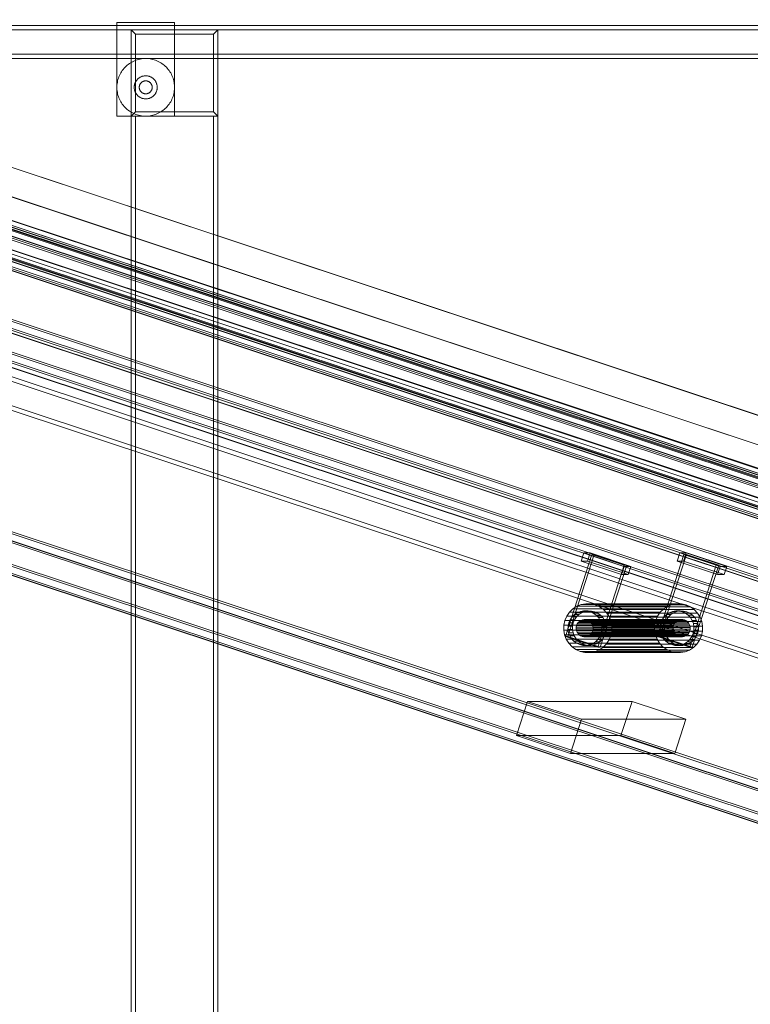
# Model space of a CAD drawing. Header units: millimetres. Extents: x -4395 to 65662, y -65530 to 6847.
# Tile 87 of 256: x 442 to 950, y -52468 to -51785. Entities that reach past the tile are written whole.
import ezdxf

# ---------------------------------------------------------------- set-up
doc = ezdxf.new("R2010")
doc.units = ezdxf.units.MM
doc.layers.add('R33_DET_lateral_C05', color=7, linetype='Continuous', lineweight=0)
doc.layers.add('R33_DET_lateral_C07', color=7, linetype='Continuous', lineweight=0)

msp = doc.modelspace()

# ---------------------------------------------------------------- linework, layer by layer
at = {"layer": 'R33_DET_lateral_C05'}
for p, q in [((510, -51852), (510, -51787)), ((510, -51787), (550, -51787)), ((550, -51852), (550, -51787)), ((360, -51789), (2740, -51789)), ((360, -51792), (2740, -51792)), ((580, -51792), (520, -51792)), ((523, -51795), (520, -51792)), ((520, -51792), (520, -51852)), ((577, -51795), (580, -51792)), ((580, -51852), (580, -51792)), ((577, -51795), (523, -51795)), ((523, -51795), (523, -51849)), ((577, -51849), (577, -51795)), ((300, -51809), (2800, -51809)), ((300, -51812), (2800, -51812)), ((518.734, -51815.475), (519.571, -51814.934)), ((519.571, -51814.934), (520.435, -51814.436)), ((520.435, -51814.436), (521.322, -51813.981)), ((521.322, -51813.981), (522.231, -51813.57)), ((522.231, -51813.57), (523.16, -51813.206)), ((523.16, -51813.206), (524.105, -51812.889)), ((524.105, -51812.889), (525.065, -51812.618)), ((525.065, -51812.618), (526.037, -51812.397)), ((526.037, -51812.397), (527.019, -51812.223)), ((527.019, -51812.223), (528.009, -51812.099)), ((528.009, -51812.099), (529.003, -51812.025)), ((530, -51812), (529.003, -51812.025)), ((530, -51812), (530.997, -51812.025)), ((530.997, -51812.025), (531.991, -51812.099)), ((531.991, -51812.099), (532.981, -51812.223)), ((532.981, -51812.223), (533.963, -51812.397)), ((533.963, -51812.397), (534.935, -51812.618)), ((534.935, -51812.618), (535.895, -51812.889)), ((535.895, -51812.889), (536.84, -51813.206)), ((536.84, -51813.206), (537.769, -51813.57)), ((537.769, -51813.57), (538.678, -51813.981)), ((538.678, -51813.981), (539.565, -51814.436)), ((539.565, -51814.436), (540.429, -51814.934)), ((540.429, -51814.934), (541.266, -51815.475)), ((512.203, -51822.876), (512.679, -51822)), ((512.679, -51822), (513.199, -51821.149)), ((513.199, -51821.149), (513.761, -51820.325)), ((513.761, -51820.325), (514.363, -51819.53)), ((514.363, -51819.53), (515.004, -51818.766)), ((515.004, -51818.766), (515.683, -51818.035)), ((515.683, -51818.035), (516.397, -51817.339)), ((516.397, -51817.339), (517.144, -51816.679)), ((517.144, -51816.679), (517.924, -51816.057)), ((517.924, -51816.057), (518.734, -51815.475)), ((541.266, -51815.475), (542.076, -51816.057)), ((542.076, -51816.057), (542.856, -51816.679)), ((542.856, -51816.679), (543.603, -51817.339)), ((543.603, -51817.339), (544.317, -51818.035)), ((544.317, -51818.035), (544.996, -51818.766)), ((544.996, -51818.766), (545.637, -51819.53)), ((545.637, -51819.53), (546.239, -51820.325)), ((546.239, -51820.325), (546.801, -51821.149)), ((546.801, -51821.149), (547.321, -51822)), ((547.321, -51822), (547.797, -51822.876)), ((510.155, -51829.513), (510.304, -51828.527)), ((510.304, -51828.527), (510.501, -51827.55)), ((510.501, -51827.55), (510.748, -51826.583)), ((510.748, -51826.583), (511.041, -51825.63)), ((511.041, -51825.63), (511.383, -51824.693)), ((511.383, -51824.693), (511.77, -51823.774)), ((511.77, -51823.774), (512.203, -51822.876)), ((522.553, -51829.077), (522.708, -51828.71)), ((522.708, -51828.71), (522.881, -51828.35)), ((522.881, -51828.35), (523.072, -51828)), ((523.072, -51828), (523.28, -51827.66)), ((523.28, -51827.66), (523.504, -51827.33)), ((523.504, -51827.33), (523.745, -51827.012)), ((523.745, -51827.012), (524.002, -51826.707)), ((524.002, -51826.707), (524.273, -51826.414)), ((524.273, -51826.414), (524.559, -51826.136)), ((524.559, -51826.136), (524.858, -51825.872)), ((524.858, -51825.872), (525.17, -51825.623)), ((525.17, -51825.623), (525.493, -51825.39)), ((525.493, -51825.39), (525.829, -51825.174)), ((525.829, -51825.174), (526.174, -51824.974)), ((526.174, -51824.974), (526.529, -51824.792)), ((526.529, -51824.792), (526.893, -51824.628)), ((526.626, -51829.022), (526.779, -51828.858)), ((526.779, -51828.858), (526.939, -51828.701)), ((526.893, -51824.628), (527.264, -51824.482)), ((526.939, -51828.701), (527.107, -51828.553)), ((527.107, -51828.553), (527.283, -51828.413)), ((527.264, -51824.482), (527.642, -51824.355)), ((527.283, -51828.413), (527.465, -51828.282)), ((527.465, -51828.282), (527.654, -51828.16)), ((527.642, -51824.355), (528.026, -51824.247)), ((527.654, -51828.16), (527.848, -51828.048)), ((527.848, -51828.048), (528.048, -51827.946)), ((528.026, -51824.247), (528.415, -51824.159)), ((528.048, -51827.946), (528.252, -51827.853)), ((528.252, -51827.853), (528.461, -51827.771)), ((528.415, -51824.159), (528.808, -51824.089)), ((528.461, -51827.771), (528.674, -51827.7)), ((528.674, -51827.7), (528.89, -51827.639)), ((528.808, -51824.089), (529.203, -51824.04)), ((528.89, -51827.639), (529.108, -51827.589)), ((529.108, -51827.589), (529.329, -51827.55)), ((529.203, -51824.04), (529.601, -51824.01)), ((529.329, -51827.55), (529.552, -51827.522)), ((529.552, -51827.522), (529.776, -51827.506)), ((530, -51824), (529.601, -51824.01)), ((530, -51827.5), (529.776, -51827.506)), ((530, -51824), (530.399, -51824.01)), ((530, -51827.5), (530.224, -51827.506)), ((530.224, -51827.506), (530.448, -51827.522)), ((530.399, -51824.01), (530.797, -51824.04)), ((530.448, -51827.522), (530.671, -51827.55)), ((530.671, -51827.55), (530.892, -51827.589)), ((530.797, -51824.04), (531.192, -51824.089)), ((530.892, -51827.589), (531.11, -51827.639)), ((531.11, -51827.639), (531.326, -51827.7)), ((531.192, -51824.089), (531.585, -51824.159)), ((531.326, -51827.7), (531.539, -51827.771)), ((531.539, -51827.771), (531.748, -51827.853)), ((531.585, -51824.159), (531.974, -51824.247)), ((531.748, -51827.853), (531.952, -51827.946)), ((531.952, -51827.946), (532.152, -51828.048)), ((531.974, -51824.247), (532.358, -51824.355)), ((532.152, -51828.048), (532.346, -51828.16)), ((532.346, -51828.16), (532.535, -51828.282)), ((532.358, -51824.355), (532.736, -51824.482)), ((532.535, -51828.282), (532.717, -51828.413)), ((532.717, -51828.413), (532.893, -51828.553)), ((532.736, -51824.482), (533.107, -51824.628)), ((532.893, -51828.553), (533.061, -51828.701)), ((533.061, -51828.701), (533.221, -51828.858)), ((533.107, -51824.628), (533.471, -51824.792)), ((533.221, -51828.858), (533.374, -51829.022)), ((533.471, -51824.792), (533.826, -51824.974)), ((533.826, -51824.974), (534.171, -51825.174)), ((534.171, -51825.174), (534.507, -51825.39)), ((534.507, -51825.39), (534.83, -51825.623)), ((534.83, -51825.623), (535.142, -51825.872)), ((535.142, -51825.872), (535.441, -51826.136)), ((535.441, -51826.136), (535.727, -51826.414)), ((535.727, -51826.414), (535.998, -51826.707)), ((535.998, -51826.707), (536.255, -51827.012)), ((536.255, -51827.012), (536.496, -51827.33)), ((536.496, -51827.33), (536.72, -51827.66)), ((536.72, -51827.66), (536.928, -51828)), ((536.928, -51828), (537.119, -51828.35)), ((537.119, -51828.35), (537.292, -51828.71)), ((537.292, -51828.71), (537.447, -51829.077)), ((547.797, -51822.876), (548.23, -51823.774)), ((548.23, -51823.774), (548.617, -51824.693)), ((548.617, -51824.693), (548.959, -51825.63)), ((548.959, -51825.63), (549.252, -51826.583)), ((549.252, -51826.583), (549.499, -51827.55)), ((549.499, -51827.55), (549.696, -51828.527)), ((549.696, -51828.527), (549.845, -51829.513)), ((510.006, -51831.501), (510.056, -51830.505)), ((510.006, -51832.499), (510.006, -51831.501)), ((510.056, -51833.495), (510.006, -51832.499)), ((510.056, -51830.505), (510.155, -51829.513)), ((510.155, -51834.487), (510.056, -51833.495)), ((510.304, -51835.473), (510.155, -51834.487)), ((510.501, -51836.45), (510.304, -51835.473)), ((522.002, -51831.801), (522.022, -51831.402)), ((522.002, -51832.199), (522.002, -51831.801)), ((522.022, -51832.598), (522.002, -51832.199)), ((522.022, -51831.402), (522.062, -51831.005)), ((522.062, -51832.995), (522.022, -51832.598)), ((522.062, -51831.005), (522.122, -51830.611)), ((522.122, -51833.389), (522.062, -51832.995)), ((522.122, -51830.611), (522.201, -51830.22)), ((522.201, -51833.78), (522.122, -51833.389)), ((522.201, -51830.22), (522.299, -51829.833)), ((522.299, -51834.167), (522.201, -51833.78)), ((522.299, -51829.833), (522.417, -51829.452)), ((522.417, -51834.548), (522.299, -51834.167)), ((522.417, -51829.452), (522.553, -51829.077)), ((522.553, -51834.923), (522.417, -51834.548)), ((522.708, -51835.29), (522.553, -51834.923)), ((522.881, -51835.65), (522.708, -51835.29)), ((523.072, -51836), (522.881, -51835.65)), ((525.501, -51831.888), (525.513, -51831.664)), ((525.501, -51832.112), (525.501, -51831.888)), ((525.513, -51832.336), (525.501, -51832.112)), ((525.513, -51831.664), (525.535, -51831.44)), ((525.535, -51832.56), (525.513, -51832.336)), ((525.535, -51831.44), (525.568, -51831.219)), ((525.568, -51832.781), (525.535, -51832.56)), ((525.568, -51831.219), (525.613, -51830.999)), ((525.613, -51833.001), (525.568, -51832.781)), ((525.613, -51830.999), (525.668, -51830.781)), ((525.668, -51833.219), (525.613, -51833.001)), ((525.668, -51830.781), (525.734, -51830.567)), ((525.734, -51833.433), (525.668, -51833.219)), ((525.734, -51830.567), (525.811, -51830.356)), ((525.811, -51833.644), (525.734, -51833.433)), ((525.811, -51830.356), (525.898, -51830.149)), ((525.898, -51833.851), (525.811, -51833.644)), ((525.898, -51830.149), (525.996, -51829.947)), ((525.996, -51834.053), (525.898, -51833.851)), ((525.996, -51829.947), (526.103, -51829.75)), ((526.103, -51834.25), (525.996, -51834.053)), ((526.103, -51829.75), (526.22, -51829.559)), ((526.22, -51834.441), (526.103, -51834.25)), ((526.22, -51829.559), (526.346, -51829.373)), ((526.346, -51834.627), (526.22, -51834.441)), ((526.346, -51829.373), (526.482, -51829.194)), ((526.482, -51834.806), (526.346, -51834.627)), ((526.482, -51829.194), (526.626, -51829.022)), ((526.626, -51834.978), (526.482, -51834.806)), ((526.779, -51835.142), (526.626, -51834.978)), ((526.939, -51835.299), (526.779, -51835.142)), ((527.107, -51835.447), (526.939, -51835.299)), ((527.283, -51835.587), (527.107, -51835.447)), ((527.465, -51835.718), (527.283, -51835.587)), ((527.654, -51835.84), (527.465, -51835.718)), ((532.535, -51835.718), (532.346, -51835.84)), ((532.717, -51835.587), (532.535, -51835.718)), ((532.893, -51835.447), (532.717, -51835.587)), ((533.061, -51835.299), (532.893, -51835.447)), ((533.221, -51835.142), (533.061, -51835.299)), ((533.374, -51834.978), (533.221, -51835.142)), ((533.374, -51829.022), (533.518, -51829.194)), ((533.518, -51834.806), (533.374, -51834.978)), ((533.518, -51829.194), (533.654, -51829.373)), ((533.654, -51834.627), (533.518, -51834.806)), ((533.654, -51829.373), (533.78, -51829.559)), ((533.78, -51834.441), (533.654, -51834.627)), ((533.78, -51829.559), (533.897, -51829.75)), ((533.897, -51834.25), (533.78, -51834.441)), ((533.897, -51829.75), (534.004, -51829.947)), ((534.004, -51834.053), (533.897, -51834.25)), ((534.004, -51829.947), (534.102, -51830.149)), ((534.102, -51833.851), (534.004, -51834.053)), ((534.102, -51830.149), (534.189, -51830.356)), ((534.189, -51833.644), (534.102, -51833.851)), ((534.189, -51830.356), (534.266, -51830.567)), ((534.266, -51833.433), (534.189, -51833.644)), ((534.266, -51830.567), (534.332, -51830.781)), ((534.332, -51833.219), (534.266, -51833.433)), ((534.332, -51830.781), (534.387, -51830.999)), ((534.387, -51833.001), (534.332, -51833.219)), ((534.387, -51830.999), (534.432, -51831.219)), ((534.432, -51832.781), (534.387, -51833.001)), ((534.432, -51831.219), (534.465, -51831.44)), ((534.465, -51832.56), (534.432, -51832.781)), ((534.465, -51831.44), (534.487, -51831.664)), ((534.487, -51832.336), (534.465, -51832.56)), ((534.487, -51831.664), (534.499, -51831.888)), ((534.499, -51832.112), (534.487, -51832.336)), ((534.499, -51831.888), (534.499, -51832.112)), ((537.119, -51835.65), (536.928, -51836)), ((537.292, -51835.29), (537.119, -51835.65)), ((537.447, -51834.923), (537.292, -51835.29)), ((537.447, -51829.077), (537.583, -51829.452)), ((537.583, -51834.548), (537.447, -51834.923)), ((537.583, -51829.452), (537.701, -51829.833)), ((537.701, -51834.167), (537.583, -51834.548)), ((537.701, -51829.833), (537.799, -51830.22)), ((537.799, -51833.78), (537.701, -51834.167)), ((537.799, -51830.22), (537.878, -51830.611)), ((537.878, -51833.389), (537.799, -51833.78)), ((537.878, -51830.611), (537.938, -51831.005)), ((537.938, -51832.995), (537.878, -51833.389)), ((537.938, -51831.005), (537.978, -51831.402)), ((537.978, -51832.598), (537.938, -51832.995)), ((537.978, -51831.402), (537.998, -51831.801)), ((537.998, -51832.199), (537.978, -51832.598)), ((537.998, -51831.801), (537.998, -51832.199)), ((549.696, -51835.473), (549.499, -51836.45)), ((549.845, -51834.487), (549.696, -51835.473)), ((549.845, -51829.513), (549.944, -51830.505)), ((549.944, -51833.495), (549.845, -51834.487)), ((549.944, -51830.505), (549.994, -51831.501)), ((549.994, -51832.499), (549.944, -51833.495)), ((549.994, -51831.501), (549.994, -51832.499)), ((510.748, -51837.417), (510.501, -51836.45)), ((511.041, -51838.37), (510.748, -51837.417)), ((511.383, -51839.307), (511.041, -51838.37)), ((511.77, -51840.226), (511.383, -51839.307)), ((512.203, -51841.124), (511.77, -51840.226)), ((512.679, -51842), (512.203, -51841.124)), ((513.199, -51842.851), (512.679, -51842)), ((523.28, -51836.34), (523.072, -51836)), ((523.504, -51836.67), (523.28, -51836.34)), ((523.745, -51836.988), (523.504, -51836.67)), ((524.002, -51837.293), (523.745, -51836.988)), ((524.273, -51837.586), (524.002, -51837.293)), ((524.559, -51837.864), (524.273, -51837.586)), ((524.858, -51838.128), (524.559, -51837.864)), ((525.17, -51838.377), (524.858, -51838.128)), ((525.493, -51838.61), (525.17, -51838.377)), ((525.829, -51838.826), (525.493, -51838.61)), ((526.174, -51839.026), (525.829, -51838.826)), ((526.529, -51839.208), (526.174, -51839.026)), ((526.893, -51839.372), (526.529, -51839.208)), ((527.264, -51839.518), (526.893, -51839.372)), ((527.642, -51839.645), (527.264, -51839.518)), ((528.026, -51839.753), (527.642, -51839.645)), ((527.848, -51835.952), (527.654, -51835.84)), ((528.048, -51836.054), (527.848, -51835.952)), ((528.415, -51839.841), (528.026, -51839.753)), ((528.252, -51836.147), (528.048, -51836.054)), ((528.461, -51836.229), (528.252, -51836.147)), ((528.808, -51839.911), (528.415, -51839.841)), ((528.674, -51836.3), (528.461, -51836.229)), ((528.89, -51836.361), (528.674, -51836.3)), ((529.203, -51839.96), (528.808, -51839.911)), ((529.108, -51836.411), (528.89, -51836.361)), ((529.329, -51836.45), (529.108, -51836.411)), ((529.601, -51839.99), (529.203, -51839.96)), ((529.552, -51836.478), (529.329, -51836.45)), ((529.776, -51836.494), (529.552, -51836.478)), ((530, -51840), (529.601, -51839.99)), ((530, -51836.5), (529.776, -51836.494)), ((530.224, -51836.494), (530, -51836.5)), ((530.399, -51839.99), (530, -51840)), ((530.448, -51836.478), (530.224, -51836.494)), ((530.797, -51839.96), (530.399, -51839.99)), ((530.671, -51836.45), (530.448, -51836.478)), ((530.892, -51836.411), (530.671, -51836.45)), ((531.192, -51839.911), (530.797, -51839.96)), ((531.11, -51836.361), (530.892, -51836.411)), ((531.326, -51836.3), (531.11, -51836.361)), ((531.585, -51839.841), (531.192, -51839.911)), ((531.539, -51836.229), (531.326, -51836.3)), ((531.748, -51836.147), (531.539, -51836.229)), ((531.974, -51839.753), (531.585, -51839.841)), ((531.952, -51836.054), (531.748, -51836.147)), ((532.152, -51835.952), (531.952, -51836.054)), ((532.358, -51839.645), (531.974, -51839.753)), ((532.346, -51835.84), (532.152, -51835.952)), ((532.736, -51839.518), (532.358, -51839.645)), ((533.107, -51839.372), (532.736, -51839.518)), ((533.471, -51839.208), (533.107, -51839.372)), ((533.826, -51839.026), (533.471, -51839.208)), ((534.171, -51838.826), (533.826, -51839.026)), ((534.507, -51838.61), (534.171, -51838.826)), ((534.83, -51838.377), (534.507, -51838.61)), ((535.142, -51838.128), (534.83, -51838.377)), ((535.441, -51837.864), (535.142, -51838.128)), ((535.727, -51837.586), (535.441, -51837.864)), ((535.998, -51837.293), (535.727, -51837.586)), ((536.255, -51836.988), (535.998, -51837.293)), ((536.496, -51836.67), (536.255, -51836.988)), ((536.72, -51836.34), (536.496, -51836.67)), ((536.928, -51836), (536.72, -51836.34)), ((547.321, -51842), (546.801, -51842.851)), ((547.797, -51841.124), (547.321, -51842)), ((548.23, -51840.226), (547.797, -51841.124)), ((548.617, -51839.307), (548.23, -51840.226)), ((548.959, -51838.37), (548.617, -51839.307)), ((549.252, -51837.417), (548.959, -51838.37)), ((549.499, -51836.45), (549.252, -51837.417)), ((513.761, -51843.675), (513.199, -51842.851)), ((514.363, -51844.47), (513.761, -51843.675)), ((515.004, -51845.234), (514.363, -51844.47)), ((515.683, -51845.965), (515.004, -51845.234)), ((516.397, -51846.661), (515.683, -51845.965)), ((517.144, -51847.321), (516.397, -51846.661)), ((517.924, -51847.943), (517.144, -51847.321)), ((518.734, -51848.525), (517.924, -51847.943)), ((519.571, -51849.066), (518.734, -51848.525)), ((520.435, -51849.564), (519.571, -51849.066)), ((520, -51852), (523, -51849)), ((523, -51849), (577, -51849)), ((540.429, -51849.066), (539.565, -51849.564)), ((541.266, -51848.525), (540.429, -51849.066)), ((542.076, -51847.943), (541.266, -51848.525)), ((542.856, -51847.321), (542.076, -51847.943)), ((543.603, -51846.661), (542.856, -51847.321)), ((544.317, -51845.965), (543.603, -51846.661)), ((544.996, -51845.234), (544.317, -51845.965)), ((545.637, -51844.47), (544.996, -51845.234)), ((546.239, -51843.675), (545.637, -51844.47)), ((546.801, -51842.851), (546.239, -51843.675)), ((577, -51849), (580, -51852)), ((510, -51852), (550, -51852)), ((580, -51852), (520, -51852)), ((520, -51852), (520, -52988)), ((523, -51852), (520, -51852)), ((521.322, -51850.019), (520.435, -51849.564)), ((522.231, -51850.43), (521.322, -51850.019)), ((523.16, -51850.794), (522.231, -51850.43)), ((523, -52988), (523, -51852)), ((523, -51852), (577, -51852)), ((524.105, -51851.111), (523.16, -51850.794)), ((525.065, -51851.382), (524.105, -51851.111)), ((526.037, -51851.603), (525.065, -51851.382)), ((527.019, -51851.777), (526.037, -51851.603)), ((528.009, -51851.901), (527.019, -51851.777)), ((529.003, -51851.975), (528.009, -51851.901)), ((530, -51852), (529.003, -51851.975)), ((530.997, -51851.975), (530, -51852)), ((531.991, -51851.901), (530.997, -51851.975)), ((532.981, -51851.777), (531.991, -51851.901)), ((533.963, -51851.603), (532.981, -51851.777)), ((534.935, -51851.382), (533.963, -51851.603)), ((535.895, -51851.111), (534.935, -51851.382)), ((536.84, -51850.794), (535.895, -51851.111)), ((537.769, -51850.43), (536.84, -51850.794)), ((538.678, -51850.019), (537.769, -51850.43)), ((539.565, -51849.564), (538.678, -51850.019)), ((577, -51852), (577, -52988)), ((580, -51852), (577, -51852)), ((580, -52988), (580, -51852))]:
    msp.add_line(p, q, dxfattribs=at)
at = {"layer": 'R33_DET_lateral_C07'}
for p, q in [((-3907.534, -50464.746), (2539.707, -52606.704)), ((2540.225, -52606.704), (-3907.016, -50464.746)), ((-3845.887, -50464.746), (2601.355, -52606.704)), ((2601.873, -52606.704), (-3845.369, -50464.746)), ((2585.097, -52661.48), (-3974.479, -50482.201)), ((-3973.56, -50479.35), (2586.016, -52658.628)), ((-3914.041, -50482.201), (2645.536, -52661.48)), ((2646.455, -52658.628), (-3913.122, -50479.35)), ((2528.985, -52639.968), (-3918.256, -50498.011)), ((-3917.738, -50498.011), (2529.503, -52639.968)), ((2590.633, -52639.968), (-3856.608, -50498.011)), ((-3856.09, -50498.011), (2591.151, -52639.968)), ((2518.649, -52642.56), (-3909.869, -50506.823)), ((-3908.95, -50503.972), (2519.568, -52639.709)), ((-3849.431, -50506.823), (2579.088, -52642.56)), ((2580.007, -52639.709), (-3848.512, -50503.972)), ((-3887.139, -50516.153), (2485.212, -52633.23)), ((2492.638, -52633.23), (-3879.713, -50516.153)), ((-3823.419, -50516.153), (2548.932, -52633.23)), ((2556.357, -52633.23), (-3815.993, -50516.153)), ((-4065.658, -50521.257), (2624.977, -52744.076)), ((2629.294, -52744.076), (-4061.341, -50521.257)), ((-3997.448, -50521.257), (2693.187, -52744.076)), ((2697.504, -52744.076), (-3993.131, -50521.257)), ((2483.374, -52638.932), (-3888.977, -50521.856)), ((-3881.551, -50521.856), (2490.8, -52638.932)), ((2547.094, -52638.932), (-3825.257, -50521.856)), ((-3817.832, -50521.856), (2554.519, -52638.932)), ((-4068.415, -50529.81), (2622.22, -52752.63)), ((2622.911, -52752.63), (-4067.724, -50529.81)), ((2623.139, -52749.779), (-4067.496, -50526.959)), ((-4063.179, -50526.959), (2627.456, -52749.779)), ((2691.349, -52749.779), (-3999.286, -50526.959)), ((-3996.579, -50529.81), (2694.056, -52752.63)), ((2694.747, -52752.63), (-3995.888, -50529.81)), ((-3994.969, -50526.959), (2695.666, -52749.779)), ((-4005.113, -50577.242), (2554.464, -52756.52)), ((2614.903, -52756.52), (-3944.674, -50577.242)), ((2553.545, -52759.372), (-4006.032, -50580.093)), ((-3945.593, -50580.093), (2613.984, -52759.372)), ((2580.252, -52882.836), (-4110.383, -50660.016)), ((-4109.692, -50660.016), (2580.943, -52882.836)), ((-4108.545, -50654.314), (2582.09, -52877.133)), ((-4106.066, -50660.016), (2584.569, -52882.836)), ((2586.407, -52877.133), (-4104.228, -50654.314)), ((2648.461, -52882.836), (-4042.174, -50660.016)), ((-4040.336, -50654.314), (2650.299, -52877.133)), ((2652.088, -52882.836), (-4038.547, -50660.016)), ((-4037.857, -50660.016), (2652.779, -52882.836)), ((2654.617, -52877.133), (-4036.018, -50654.314)), ((239.683, -51887.431), (1361.166, -52260.019)), ((1361.857, -52260.019), (240.374, -51887.431)), ((1365.483, -52260.019), (244, -51887.431)), ((307.892, -51887.431), (1429.376, -52260.019)), ((311.519, -51887.431), (1433.002, -52260.019)), ((1433.693, -52260.019), (312.21, -51887.431)), ((1359.328, -52265.722), (237.845, -51893.133)), ((242.162, -51893.133), (1363.645, -52265.722)), ((1427.538, -52265.722), (306.054, -51893.133)), ((310.372, -51893.133), (1431.855, -52265.722)), ((1297.754, -52456.754), (176.271, -52084.165)), ((176.962, -52084.165), (1298.445, -52456.754)), ((1369.59, -52456.754), (248.107, -52084.165)), ((248.798, -52084.165), (1370.281, -52456.754)), ((821.346, -52213.155), (839.726, -52156.131)), ((823.073, -52213.155), (841.453, -52156.131)), ((832.317, -52160.9), (834.155, -52155.198)), ((838.645, -52155.198), (834.155, -52155.198)), ((834.155, -52155.198), (862.239, -52164.528)), ((836.807, -52160.9), (838.645, -52155.198)), ((866.728, -52164.528), (838.645, -52155.198)), ((841.453, -52156.131), (839.726, -52156.131)), ((839.726, -52156.131), (862.193, -52163.595)), ((863.92, -52163.595), (841.453, -52156.131)), ((885.238, -52213.155), (903.619, -52156.131)), ((886.965, -52213.155), (905.345, -52156.131)), ((898.972, -52160.9), (900.81, -52155.198)), ((905.3, -52155.198), (900.81, -52155.198)), ((900.81, -52155.198), (928.894, -52164.528)), ((903.462, -52160.9), (905.3, -52155.198)), ((905.345, -52156.131), (903.619, -52156.131)), ((903.619, -52156.131), (926.086, -52163.595)), ((933.384, -52164.528), (905.3, -52155.198)), ((927.813, -52163.595), (905.345, -52156.131)), ((860.401, -52170.23), (832.317, -52160.9)), ((832.317, -52160.9), (836.807, -52160.9)), ((836.807, -52160.9), (864.89, -52170.23)), ((843.813, -52220.619), (862.193, -52163.595)), ((863.92, -52163.595), (845.54, -52220.619)), ((862.193, -52163.595), (863.92, -52163.595)), ((927.056, -52170.23), (898.972, -52160.9)), ((898.972, -52160.9), (903.462, -52160.9)), ((903.462, -52160.9), (931.546, -52170.23)), ((907.706, -52220.619), (926.086, -52163.595)), ((927.813, -52163.595), (909.432, -52220.619)), ((926.086, -52163.595), (927.813, -52163.595)), ((860.401, -52170.23), (862.239, -52164.528)), ((864.89, -52170.23), (860.401, -52170.23)), ((862.239, -52164.528), (866.728, -52164.528)), ((866.728, -52164.528), (864.89, -52170.23)), ((927.056, -52170.23), (928.894, -52164.528)), ((931.546, -52170.23), (927.056, -52170.23)), ((928.894, -52164.528), (933.384, -52164.528)), ((933.384, -52164.528), (931.546, -52170.23)), ((829.367, -52192.22), (832.427, -52191.012)), ((832.427, -52191.012), (835.659, -52190.433)), ((895.456, -52191.012), (832.427, -52191.012)), ((835.659, -52190.433), (838.941, -52190.505)), ((898.688, -52190.433), (835.659, -52190.433)), ((838.941, -52190.505), (842.146, -52191.226)), ((901.97, -52190.505), (838.941, -52190.505)), ((895.456, -52191.012), (892.396, -52192.22)), ((898.688, -52190.433), (895.456, -52191.012)), ((901.97, -52190.505), (898.688, -52190.433)), ((905.175, -52191.226), (901.97, -52190.505)), ((822.345, -52199.046), (824.228, -52196.316)), ((824.228, -52196.316), (826.599, -52194.011)), ((887.257, -52196.316), (824.228, -52196.316)), ((825.98, -52199.571), (827.654, -52197.944)), ((826.599, -52194.011), (829.367, -52192.22)), ((889.628, -52194.011), (826.599, -52194.011)), ((827.654, -52197.944), (829.608, -52196.68)), ((830.762, -52197.944), (827.654, -52197.944)), ((830.762, -52197.944), (829.089, -52199.571)), ((892.396, -52192.22), (829.367, -52192.22)), ((829.608, -52196.68), (831.768, -52195.827)), ((832.716, -52196.68), (829.608, -52196.68)), ((832.716, -52196.68), (830.762, -52197.944)), ((831.768, -52195.827), (834.049, -52195.418)), ((834.876, -52195.827), (831.768, -52195.827)), ((834.876, -52195.827), (832.716, -52196.68)), ((834.049, -52195.418), (836.366, -52195.469)), ((837.158, -52195.418), (834.049, -52195.418)), ((837.158, -52195.418), (834.876, -52195.827)), ((836.366, -52195.469), (838.628, -52195.978)), ((839.474, -52195.469), (836.366, -52195.469)), ((839.474, -52195.469), (837.158, -52195.418)), ((838.628, -52195.978), (840.749, -52196.926)), ((841.736, -52195.978), (838.628, -52195.978)), ((841.736, -52195.978), (839.474, -52195.469)), ((840.749, -52196.926), (842.647, -52198.275)), ((843.857, -52196.926), (840.749, -52196.926)), ((843.857, -52196.926), (841.736, -52195.978)), ((842.146, -52191.226), (845.15, -52192.568)), ((905.175, -52191.226), (842.146, -52191.226)), ((845.755, -52198.275), (843.857, -52196.926)), ((845.15, -52192.568), (847.839, -52194.479)), ((908.179, -52192.568), (845.15, -52192.568)), ((847.839, -52194.479), (850.109, -52196.887)), ((910.868, -52194.479), (847.839, -52194.479)), ((850.109, -52196.887), (851.873, -52199.697)), ((913.139, -52196.887), (850.109, -52196.887)), ((887.257, -52196.316), (885.375, -52199.046)), ((889.628, -52194.011), (887.257, -52196.316)), ((892.396, -52192.22), (889.628, -52194.011)), ((889.873, -52199.571), (891.547, -52197.944)), ((891.547, -52197.944), (893.501, -52196.68)), ((894.655, -52197.944), (891.547, -52197.944)), ((894.655, -52197.944), (892.981, -52199.571)), ((893.501, -52196.68), (895.66, -52195.827)), ((896.609, -52196.68), (893.501, -52196.68)), ((896.609, -52196.68), (894.655, -52197.944)), ((895.66, -52195.827), (897.942, -52195.418)), ((898.768, -52195.827), (895.66, -52195.827)), ((898.768, -52195.827), (896.609, -52196.68)), ((897.942, -52195.418), (900.258, -52195.469)), ((901.05, -52195.418), (897.942, -52195.418)), ((901.05, -52195.418), (898.768, -52195.827)), ((900.258, -52195.469), (902.521, -52195.978)), ((903.367, -52195.469), (900.258, -52195.469)), ((903.367, -52195.469), (901.05, -52195.418)), ((902.521, -52195.978), (904.642, -52196.926)), ((905.629, -52195.978), (902.521, -52195.978)), ((905.629, -52195.978), (903.367, -52195.469)), ((904.642, -52196.926), (906.54, -52198.275)), ((907.75, -52196.926), (904.642, -52196.926)), ((908.179, -52192.568), (905.175, -52191.226)), ((907.75, -52196.926), (905.629, -52195.978)), ((909.648, -52198.275), (907.75, -52196.926)), ((910.868, -52194.479), (908.179, -52192.568)), ((913.139, -52196.887), (910.868, -52194.479)), ((914.903, -52199.697), (913.139, -52196.887)), ((820.314, -52205.35), (821.024, -52202.096)), ((821.024, -52202.096), (822.345, -52199.046)), ((821.024, -52202.096), (884.053, -52202.096)), ((885.375, -52199.046), (822.345, -52199.046)), ((823.217, -52205.948), (823.719, -52203.651)), ((823.719, -52203.651), (824.652, -52201.498)), ((823.719, -52203.651), (826.827, -52203.651)), ((824.652, -52201.498), (825.98, -52199.571)), ((827.76, -52201.498), (824.652, -52201.498)), ((829.089, -52199.571), (825.98, -52199.571)), ((826.827, -52203.651), (826.326, -52205.948)), ((827.76, -52201.498), (826.827, -52203.651)), ((829.089, -52199.571), (827.76, -52201.498)), ((829.163, -52205.517), (829.629, -52204.441)), ((829.629, -52204.441), (830.294, -52203.477)), ((896.975, -52204.441), (829.629, -52204.441)), ((830.294, -52203.477), (831.13, -52202.664)), ((897.64, -52203.477), (830.294, -52203.477)), ((831.13, -52202.664), (832.107, -52202.031)), ((898.477, -52202.664), (831.13, -52202.664)), ((832.107, -52202.031), (833.187, -52201.605)), ((899.454, -52202.031), (832.107, -52202.031)), ((833.187, -52201.605), (834.328, -52201.401)), ((900.533, -52201.605), (833.187, -52201.605)), ((834.328, -52201.401), (835.486, -52201.426)), ((901.674, -52201.401), (834.328, -52201.401)), ((835.486, -52201.426), (836.617, -52201.681)), ((902.833, -52201.426), (835.486, -52201.426)), ((836.617, -52201.681), (837.678, -52202.154)), ((903.964, -52201.681), (836.617, -52201.681)), ((837.678, -52202.154), (838.627, -52202.829)), ((905.024, -52202.154), (837.678, -52202.154)), ((838.627, -52202.829), (839.428, -52203.679)), ((905.973, -52202.829), (838.627, -52202.829)), ((839.428, -52203.679), (840.051, -52204.67)), ((906.774, -52203.679), (839.428, -52203.679)), ((840.051, -52204.67), (840.471, -52205.767)), ((907.397, -52204.67), (840.051, -52204.67)), ((842.647, -52198.275), (844.25, -52199.974)), ((845.755, -52198.275), (842.647, -52198.275)), ((844.25, -52199.974), (845.495, -52201.958)), ((847.358, -52199.974), (844.25, -52199.974)), ((845.495, -52201.958), (846.335, -52204.15)), ((848.603, -52201.958), (845.495, -52201.958)), ((847.358, -52199.974), (845.755, -52198.275)), ((846.335, -52204.15), (846.737, -52206.467)), ((849.443, -52204.15), (846.335, -52204.15)), ((848.603, -52201.958), (847.358, -52199.974)), ((849.443, -52204.15), (848.603, -52201.958)), ((849.846, -52206.467), (849.443, -52204.15)), ((851.873, -52199.697), (853.063, -52202.803)), ((914.903, -52199.697), (851.873, -52199.697)), ((853.063, -52202.803), (853.634, -52206.085)), ((916.092, -52202.803), (853.063, -52202.803)), ((884.053, -52202.096), (883.343, -52205.35)), ((885.375, -52199.046), (884.053, -52202.096)), ((887.11, -52205.948), (887.611, -52203.651)), ((887.611, -52203.651), (888.544, -52201.498)), ((887.611, -52203.651), (890.719, -52203.651)), ((888.544, -52201.498), (889.873, -52199.571)), ((891.652, -52201.498), (888.544, -52201.498)), ((892.981, -52199.571), (889.873, -52199.571)), ((890.719, -52203.651), (890.218, -52205.948)), ((891.652, -52201.498), (890.719, -52203.651)), ((892.981, -52199.571), (891.652, -52201.498)), ((896.975, -52204.441), (896.509, -52205.517)), ((897.64, -52203.477), (896.975, -52204.441)), ((898.477, -52202.664), (897.64, -52203.477)), ((899.454, -52202.031), (898.477, -52202.664)), ((900.533, -52201.605), (899.454, -52202.031)), ((901.674, -52201.401), (900.533, -52201.605)), ((902.833, -52201.426), (901.674, -52201.401)), ((903.964, -52201.681), (902.833, -52201.426)), ((905.024, -52202.154), (903.964, -52201.681)), ((905.973, -52202.829), (905.024, -52202.154)), ((906.774, -52203.679), (905.973, -52202.829)), ((906.54, -52198.275), (908.142, -52199.974)), ((909.648, -52198.275), (906.54, -52198.275)), ((907.397, -52204.67), (906.774, -52203.679)), ((907.817, -52205.767), (907.397, -52204.67)), ((908.142, -52199.974), (909.387, -52201.958)), ((911.25, -52199.974), (908.142, -52199.974)), ((909.387, -52201.958), (910.227, -52204.15)), ((912.496, -52201.958), (909.387, -52201.958)), ((911.25, -52199.974), (909.648, -52198.275)), ((910.227, -52204.15), (910.63, -52206.467)), ((913.336, -52204.15), (910.227, -52204.15)), ((912.496, -52201.958), (911.25, -52199.974)), ((913.336, -52204.15), (912.496, -52201.958)), ((913.738, -52206.467), (913.336, -52204.15)), ((916.092, -52202.803), (914.903, -52199.697)), ((916.663, -52206.085), (916.092, -52202.803)), ((820.242, -52208.682), (820.314, -52205.35)), ((820.812, -52211.963), (820.242, -52208.682)), ((883.271, -52208.682), (820.242, -52208.682)), ((883.343, -52205.35), (820.314, -52205.35)), ((823.167, -52208.3), (823.217, -52205.948)), ((823.569, -52210.616), (823.167, -52208.3)), ((826.275, -52208.3), (823.167, -52208.3)), ((826.326, -52205.948), (823.217, -52205.948)), ((824.409, -52212.809), (823.569, -52210.616)), ((826.678, -52210.616), (823.569, -52210.616)), ((826.326, -52205.948), (826.275, -52208.3)), ((826.275, -52208.3), (826.678, -52210.616)), ((826.678, -52210.616), (827.518, -52212.809)), ((828.887, -52207.841), (828.912, -52206.666)), ((829.088, -52209), (828.887, -52207.841)), ((896.233, -52207.841), (828.887, -52207.841)), ((828.912, -52206.666), (829.163, -52205.517)), ((896.258, -52206.666), (828.912, -52206.666)), ((829.508, -52210.096), (829.088, -52209)), ((896.434, -52209), (829.088, -52209)), ((829.163, -52205.517), (896.509, -52205.517)), ((830.131, -52211.088), (829.508, -52210.096)), ((896.854, -52210.096), (829.508, -52210.096)), ((830.932, -52211.937), (830.131, -52211.088)), ((897.477, -52211.088), (830.131, -52211.088)), ((839.265, -52211.289), (838.428, -52212.103)), ((839.93, -52210.326), (839.265, -52211.289)), ((906.611, -52211.289), (839.265, -52211.289)), ((840.396, -52209.249), (839.93, -52210.326)), ((907.276, -52210.326), (839.93, -52210.326)), ((840.647, -52208.101), (840.396, -52209.249)), ((907.742, -52209.249), (840.396, -52209.249)), ((840.471, -52205.767), (840.672, -52206.925)), ((907.817, -52205.767), (840.471, -52205.767)), ((840.672, -52206.925), (840.647, -52208.101)), ((907.993, -52208.101), (840.647, -52208.101)), ((908.018, -52206.925), (840.672, -52206.925)), ((846.186, -52211.115), (845.253, -52213.269)), ((846.687, -52208.819), (846.186, -52211.115)), ((849.294, -52211.115), (846.186, -52211.115)), ((846.737, -52206.467), (846.687, -52208.819)), ((849.795, -52208.819), (846.687, -52208.819)), ((849.846, -52206.467), (846.737, -52206.467)), ((848.361, -52213.269), (849.294, -52211.115)), ((849.294, -52211.115), (849.795, -52208.819)), ((849.795, -52208.819), (849.846, -52206.467)), ((853.562, -52209.417), (852.852, -52212.67)), ((853.634, -52206.085), (853.562, -52209.417)), ((916.591, -52209.417), (853.562, -52209.417)), ((916.663, -52206.085), (853.634, -52206.085)), ((883.343, -52205.35), (883.271, -52208.682)), ((883.271, -52208.682), (883.842, -52211.963)), ((887.059, -52208.3), (887.11, -52205.948)), ((887.462, -52210.616), (887.059, -52208.3)), ((890.168, -52208.3), (887.059, -52208.3)), ((890.218, -52205.948), (887.11, -52205.948)), ((888.302, -52212.809), (887.462, -52210.616)), ((890.57, -52210.616), (887.462, -52210.616)), ((890.218, -52205.948), (890.168, -52208.3)), ((890.168, -52208.3), (890.57, -52210.616)), ((890.57, -52210.616), (891.41, -52212.809)), ((896.258, -52206.666), (896.233, -52207.841)), ((896.233, -52207.841), (896.434, -52209)), ((896.509, -52205.517), (896.258, -52206.666)), ((896.434, -52209), (896.854, -52210.096)), ((896.854, -52210.096), (897.477, -52211.088)), ((897.477, -52211.088), (898.278, -52211.937)), ((905.775, -52212.103), (906.611, -52211.289)), ((906.611, -52211.289), (907.276, -52210.326)), ((907.276, -52210.326), (907.742, -52209.249)), ((907.742, -52209.249), (907.993, -52208.101)), ((908.018, -52206.925), (907.817, -52205.767)), ((907.993, -52208.101), (908.018, -52206.925)), ((910.078, -52211.115), (909.145, -52213.269)), ((910.579, -52208.819), (910.078, -52211.115)), ((913.186, -52211.115), (910.078, -52211.115)), ((910.63, -52206.467), (910.579, -52208.819)), ((913.688, -52208.819), (910.579, -52208.819)), ((913.738, -52206.467), (910.63, -52206.467)), ((912.253, -52213.269), (913.186, -52211.115)), ((913.186, -52211.115), (913.688, -52208.819)), ((913.688, -52208.819), (913.738, -52206.467)), ((915.881, -52212.67), (916.591, -52209.417)), ((916.591, -52209.417), (916.663, -52206.085)), ((822.002, -52215.069), (820.812, -52211.963)), ((883.842, -52211.963), (820.812, -52211.963)), ((843.813, -52220.619), (821.346, -52213.155)), ((821.346, -52213.155), (823.073, -52213.155)), ((823.766, -52217.88), (822.002, -52215.069)), ((885.032, -52215.069), (822.002, -52215.069)), ((823.073, -52213.155), (845.54, -52220.619)), ((826.037, -52220.287), (823.766, -52217.88)), ((886.796, -52217.88), (823.766, -52217.88)), ((825.655, -52214.793), (824.409, -52212.809)), ((827.518, -52212.809), (824.409, -52212.809)), ((827.257, -52216.492), (825.655, -52214.793)), ((828.763, -52214.793), (825.655, -52214.793)), ((829.155, -52217.841), (827.257, -52216.492)), ((830.365, -52216.492), (827.257, -52216.492)), ((827.518, -52212.809), (828.763, -52214.793)), ((828.763, -52214.793), (830.365, -52216.492)), ((831.276, -52218.788), (829.155, -52217.841)), ((832.263, -52217.841), (829.155, -52217.841)), ((830.365, -52216.492), (832.263, -52217.841)), ((831.881, -52212.612), (830.932, -52211.937)), ((898.278, -52211.937), (830.932, -52211.937)), ((832.941, -52213.086), (831.881, -52212.612)), ((899.227, -52212.612), (831.881, -52212.612)), ((832.263, -52217.841), (834.384, -52218.788)), ((834.072, -52213.34), (832.941, -52213.086)), ((900.288, -52213.086), (832.941, -52213.086)), ((835.231, -52213.366), (834.072, -52213.34)), ((901.419, -52213.34), (834.072, -52213.34)), ((836.372, -52213.161), (835.231, -52213.366)), ((902.577, -52213.366), (835.231, -52213.366)), ((837.451, -52212.735), (836.372, -52213.161)), ((903.718, -52213.161), (836.372, -52213.161)), ((838.428, -52212.103), (837.451, -52212.735)), ((904.798, -52212.735), (837.451, -52212.735)), ((840.296, -52218.087), (838.137, -52218.939)), ((905.775, -52212.103), (838.428, -52212.103)), ((842.25, -52216.823), (840.296, -52218.087)), ((843.404, -52218.087), (840.296, -52218.087)), ((841.245, -52218.939), (843.404, -52218.087)), ((843.924, -52215.196), (842.25, -52216.823)), ((845.358, -52216.823), (842.25, -52216.823)), ((843.404, -52218.087), (845.358, -52216.823)), ((845.253, -52213.269), (843.924, -52215.196)), ((847.032, -52215.196), (843.924, -52215.196)), ((848.361, -52213.269), (845.253, -52213.269)), ((845.358, -52216.823), (847.032, -52215.196)), ((847.032, -52215.196), (848.361, -52213.269)), ((849.648, -52218.451), (847.277, -52220.756)), ((851.53, -52215.721), (849.648, -52218.451)), ((912.677, -52218.451), (849.648, -52218.451)), ((852.852, -52212.67), (851.53, -52215.721)), ((914.559, -52215.721), (851.53, -52215.721)), ((915.881, -52212.67), (852.852, -52212.67)), ((883.842, -52211.963), (885.032, -52215.069)), ((885.032, -52215.069), (886.796, -52217.88)), ((907.706, -52220.619), (885.238, -52213.155)), ((885.238, -52213.155), (886.965, -52213.155)), ((886.796, -52217.88), (889.066, -52220.287)), ((886.965, -52213.155), (909.432, -52220.619)), ((889.547, -52214.793), (888.302, -52212.809)), ((891.41, -52212.809), (888.302, -52212.809)), ((891.149, -52216.492), (889.547, -52214.793)), ((892.655, -52214.793), (889.547, -52214.793)), ((893.048, -52217.841), (891.149, -52216.492)), ((894.258, -52216.492), (891.149, -52216.492)), ((891.41, -52212.809), (892.655, -52214.793)), ((892.655, -52214.793), (894.258, -52216.492)), ((895.169, -52218.788), (893.048, -52217.841)), ((896.156, -52217.841), (893.048, -52217.841)), ((894.258, -52216.492), (896.156, -52217.841)), ((896.156, -52217.841), (898.277, -52218.788)), ((898.278, -52211.937), (899.227, -52212.612)), ((899.227, -52212.612), (900.288, -52213.086)), ((900.288, -52213.086), (901.419, -52213.34)), ((901.419, -52213.34), (902.577, -52213.366)), ((904.189, -52218.087), (902.029, -52218.939)), ((902.577, -52213.366), (903.718, -52213.161)), ((903.718, -52213.161), (904.798, -52212.735)), ((906.143, -52216.823), (904.189, -52218.087)), ((907.297, -52218.087), (904.189, -52218.087)), ((904.798, -52212.735), (905.775, -52212.103)), ((905.137, -52218.939), (907.297, -52218.087)), ((907.816, -52215.196), (906.143, -52216.823)), ((909.251, -52216.823), (906.143, -52216.823)), ((907.297, -52218.087), (909.251, -52216.823)), ((909.145, -52213.269), (907.816, -52215.196)), ((910.925, -52215.196), (907.816, -52215.196)), ((912.253, -52213.269), (909.145, -52213.269)), ((909.251, -52216.823), (910.925, -52215.196)), ((910.306, -52220.756), (912.677, -52218.451)), ((910.925, -52215.196), (912.253, -52213.269)), ((912.677, -52218.451), (914.559, -52215.721)), ((914.559, -52215.721), (915.881, -52212.67)), ((828.726, -52222.198), (826.037, -52220.287)), ((889.066, -52220.287), (826.037, -52220.287)), ((831.73, -52223.54), (828.726, -52222.198)), ((891.755, -52222.198), (828.726, -52222.198)), ((833.538, -52219.297), (831.276, -52218.788)), ((834.384, -52218.788), (831.276, -52218.788)), ((834.935, -52224.261), (831.73, -52223.54)), ((894.759, -52223.54), (831.73, -52223.54)), ((835.855, -52219.348), (833.538, -52219.297)), ((836.647, -52219.297), (833.538, -52219.297)), ((834.384, -52218.788), (836.647, -52219.297)), ((838.217, -52224.334), (834.935, -52224.261)), ((897.964, -52224.261), (834.935, -52224.261)), ((838.137, -52218.939), (835.855, -52219.348)), ((838.963, -52219.348), (835.855, -52219.348)), ((836.647, -52219.297), (838.963, -52219.348)), ((841.245, -52218.939), (838.137, -52218.939)), ((841.449, -52223.755), (838.217, -52224.334)), ((901.246, -52224.334), (838.217, -52224.334)), ((838.963, -52219.348), (841.245, -52218.939)), ((844.509, -52222.546), (841.449, -52223.755)), ((904.478, -52223.755), (841.449, -52223.755)), ((845.54, -52220.619), (843.813, -52220.619)), ((847.277, -52220.756), (844.509, -52222.546)), ((907.538, -52222.546), (844.509, -52222.546)), ((910.306, -52220.756), (847.277, -52220.756)), ((889.066, -52220.287), (891.755, -52222.198)), ((891.755, -52222.198), (894.759, -52223.54)), ((894.759, -52223.54), (897.964, -52224.261)), ((897.431, -52219.297), (895.169, -52218.788)), ((898.277, -52218.788), (895.169, -52218.788)), ((899.747, -52219.348), (897.431, -52219.297)), ((900.539, -52219.297), (897.431, -52219.297)), ((897.964, -52224.261), (901.246, -52224.334)), ((898.277, -52218.788), (900.539, -52219.297)), ((902.029, -52218.939), (899.747, -52219.348)), ((902.856, -52219.348), (899.747, -52219.348)), ((900.539, -52219.297), (902.856, -52219.348)), ((901.246, -52224.334), (904.478, -52223.755)), ((905.137, -52218.939), (902.029, -52218.939)), ((902.856, -52219.348), (905.137, -52218.939)), ((904.478, -52223.755), (907.538, -52222.546)), ((907.538, -52222.546), (910.306, -52220.756)), ((909.432, -52220.619), (907.706, -52220.619)), ((787.428, -52281.948), (795.086, -52258.187)), ((867.613, -52258.187), (795.086, -52258.187)), ((795.086, -52258.187), (832.532, -52270.628)), ((859.955, -52281.948), (867.613, -52258.187)), ((905.058, -52270.628), (867.613, -52258.187)), ((824.873, -52294.388), (832.532, -52270.628)), ((832.532, -52270.628), (905.058, -52270.628)), ((905.058, -52270.628), (897.4, -52294.388)), ((824.873, -52294.388), (787.428, -52281.948)), ((787.428, -52281.948), (859.955, -52281.948)), ((859.955, -52281.948), (897.4, -52294.388)), ((897.4, -52294.388), (824.873, -52294.388))]:
    msp.add_line(p, q, dxfattribs=at)

doc.saveas('drawing.dxf')
